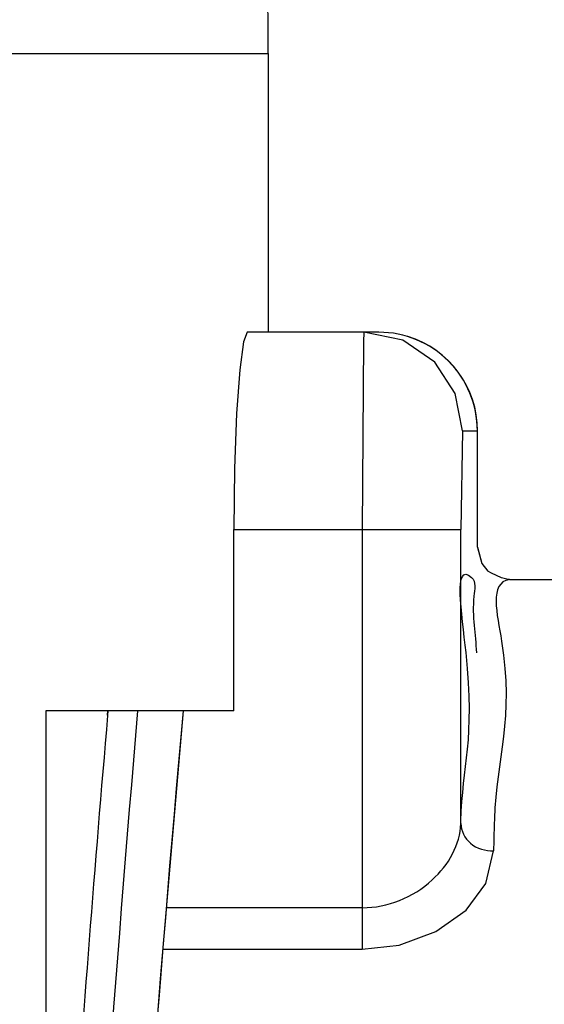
# Paper-space layout 'Sheet' of a CAD drawing. Header units: inches. Extents: x 0.2 to 10.8, y 0.2 to 8.3.
# Tile 86 of 256: x 3.8335 to 3.8654, y 2.0933 to 2.1532. Entities that reach past the tile are written whole.
import ezdxf

# ---------------------------------------------------------------- set-up
doc = ezdxf.new("R2010")
doc.units = ezdxf.units.IN
doc.header["$MEASUREMENT"] = 0
doc.layers.get('0').update_dxf_attribs({"lineweight": 5})

psp = doc.layouts.new('Sheet')

# ---------------------------------------------------------------- linework, layer by layer
at = {"color": 0, "linetype": 'ByBlock', "lineweight": -3}
for p, q in [((3.796691, 2.151122), (3.848579, 2.151122)), ((3.848611, 2.151122), (3.848611, 2.134162)), ((3.855348, 2.134162), (3.847338, 2.134162)), ((3.854447, 2.134162), (3.854415, 2.133577)), ((3.854415, 2.133577), (3.854343, 2.122162)), ((3.860446, 2.128162), (3.860342, 2.122163)), ((3.860446, 2.128162), (3.861349, 2.128162)), ((3.861349, 2.12108), (3.861349, 2.128162)), ((3.846523, 2.122162), (3.860342, 2.122162)), ((3.846523, 2.111122), (3.846523, 2.122162)), ((3.854343, 2.122162), (3.854343, 2.096618)), ((3.860342, 2.10427), (3.860342, 2.122163)), ((3.861349, 2.12108), (3.861626, 2.120083)), ((3.861363, 2.121064), (3.861626, 2.120083)), ((3.861626, 2.120083), (3.861995, 2.119629)), ((3.862208, 2.119494), (3.861993, 2.119628)), ((3.862812, 2.119225), (3.862208, 2.119494)), ((3.863151, 2.119134), (3.862812, 2.119225)), ((3.863301, 2.119122), (3.863151, 2.119134)), ((3.863302, 2.119122), (3.869363, 2.119122)), ((3.835084, 2.111122), (3.835082, 1.178907)), ((3.846523, 2.111122), (3.835084, 2.111122)), ((3.838838, 2.110852), (3.838861, 2.111124)), ((3.838862, 2.11085), (3.838881, 2.111122)), ((3.860342, 2.10427), (3.860345, 2.104408)), ((3.860342, 2.10427), (3.860346, 2.104385)), ((3.854343, 2.099148), (3.84243, 2.099148)), ((3.842215, 2.096618), (3.854343, 2.096618))]:
    psp.add_line(p, q, dxfattribs=at)
for points in [[(3.848612, 2.151122), (3.848584, 2.156088), (3.848226, 2.162441), (3.847369, 2.168125), (3.845971, 2.173893), (3.844929, 2.177301)], [(3.847338, 2.134162), (3.847107, 2.133574), (3.846883, 2.131867), (3.846694, 2.129215), (3.846567, 2.125872), (3.846523, 2.122162)], [(3.860446, 2.128162), (3.860001, 2.13043), (3.858753, 2.13234), (3.856808, 2.133678), (3.854447, 2.134162)], [(3.839613, 2.060033), (3.840665, 2.07616), (3.842061, 2.094811), (3.843451, 2.111122)], [(3.854343, 2.096618), (3.856598, 2.096871), (3.858814, 2.097689), (3.860658, 2.098992), (3.861871, 2.100622), (3.862331, 2.102609)]]:
    psp.add_lwpolyline(points, dxfattribs=at)
for centre, radius, start, end in [((3.855363, 2.128162), 0.006, 0, 72.9262), ((5.54491, 1.964201), 1.712364, 175.087044, 176.921658), ((5.544937, 1.963728), 1.710631, 175.05703, 178.287924), ((5.536917, 1.958623), 1.700331, 174.854307, 176.556711)]:
    psp.add_arc(centre, radius, start, end, dxfattribs=at)
psp.add_ellipse((3.855348, 2.128162), major_axis=(0.006001, 0), ratio=0.999848, start_param=6.283185, end_param=7.853982, dxfattribs=at)
for points, knots in [([(3.860345, 2.104408), (3.860436, 2.10783), (3.86159, 2.109925), (3.859871, 2.120266), (3.860999, 2.119238)], [0, 0, 0, 0, 0.691583, 1, 1, 1, 1]), ([(3.860999, 2.119238), (3.861283, 2.118979), (3.860912, 2.117158), (3.861251, 2.115805), (3.861286, 2.11466)], [0, 0, 0, 0, 0.250958, 1, 1, 1, 1]), ([(3.863296, 2.119122), (3.862053, 2.118919), (3.863984, 2.111555), (3.86249, 2.108168), (3.862385, 2.104563)], [0, 0, 0, 0, 0.258776, 1, 1, 1, 1]), ([(3.854343, 2.099148), (3.855872, 2.099142), (3.858734, 2.10027), (3.860312, 2.10299), (3.860342, 2.10427)], [0, 0, 0, 0, 0.544265, 1, 1, 1, 1]), ([(3.860342, 2.10427), (3.860346, 2.103826), (3.860844, 2.102875), (3.861839, 2.102597), (3.862331, 2.102609)], [0, 0, 0, 0, 0.474538, 1, 1, 1, 1]), ([(3.862385, 2.104563), (3.862376, 2.104242), (3.862357, 2.103591), (3.86234, 2.10294), (3.862331, 2.102609)], [0, 0, 0, 0, 0.492792, 1, 1, 1, 1])]:
    psp.add_open_spline(points, degree=3, knots=knots, dxfattribs=at)

doc.saveas('drawing.dxf')
